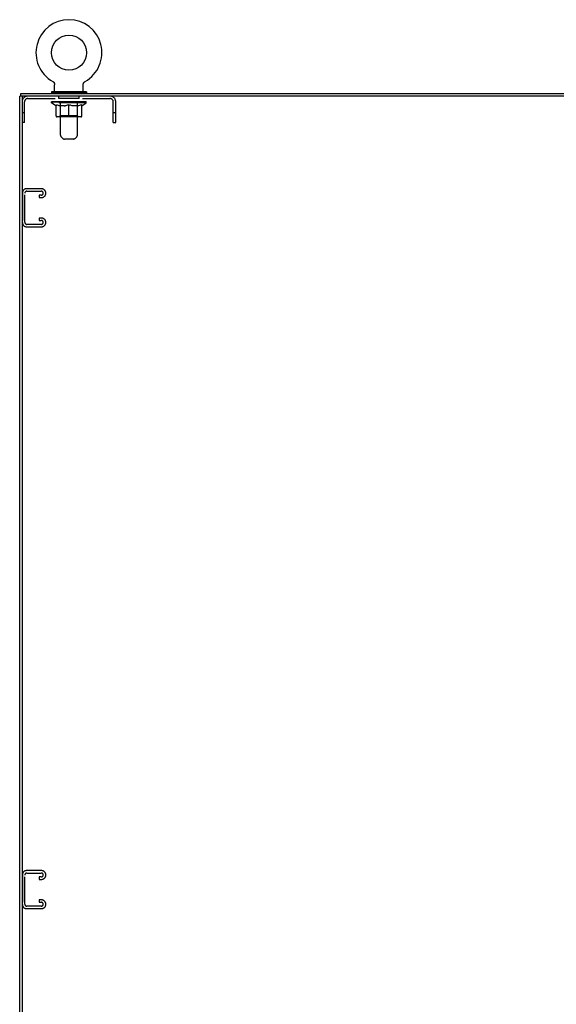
# Model space of a CAD drawing. Header units: inches. Extents: x 0 to 212, y 0 to 138.
# Tile 42 of 43: x 167 to 190, y 43 to 85. Entities that reach past the tile are written whole.
import ezdxf

# ---------------------------------------------------------------- set-up
doc = ezdxf.new("R2010")
doc.units = ezdxf.units.IN
doc.header["$LTSCALE"] = 11.6875
doc.header["$MEASUREMENT"] = 0
doc.linetypes.add('HIDDEN', pattern=[0.2, 0.1, -0.1])
doc.layers.get('0').update_dxf_attribs({"linetype": 'CONTINUOUS'})
doc.layers.add('02___PRT_ALL_AXES', color=7, linetype='CONTINUOUS')
doc.layers.add('DEFAULT_2', color=8, linetype='HIDDEN')

msp = doc.modelspace()

# ---------------------------------------------------------------- linework, layer by layer
at = {"color": 7, "linetype": 'Continuous'}
for p, q in [((168.057, 82.854), (168.057, 82.854)), ((168.059, 82.853), (168.057, 82.854)), ((168.057, 82.854), (168.062, 82.851)), ((168.062, 82.851), (168.067, 82.848)), ((168.067, 82.848), (168.072, 82.845)), ((168.072, 82.845), (168.076, 82.841)), ((168.076, 82.841), (168.081, 82.837)), ((168.081, 82.837), (168.086, 82.833)), ((168.085, 82.833), (168.09, 82.829)), ((168.09, 82.829), (168.094, 82.825)), ((168.094, 82.825), (168.098, 82.82)), ((168.098, 82.821), (168.102, 82.816)), ((168.102, 82.816), (168.106, 82.811)), ((168.105, 82.811), (168.109, 82.806)), ((168.109, 82.806), (168.112, 82.801)), ((168.112, 82.801), (168.115, 82.796)), ((168.115, 82.796), (168.118, 82.791)), ((168.118, 82.791), (168.121, 82.786)), ((168.121, 82.786), (168.124, 82.78)), ((168.123, 82.78), (168.126, 82.775)), ((168.126, 82.775), (168.128, 82.769)), ((168.128, 82.769), (168.13, 82.764)), ((168.13, 82.764), (168.131, 82.758)), ((168.131, 82.758), (168.133, 82.752)), ((168.133, 82.752), (168.134, 82.746)), ((168.134, 82.746), (168.135, 82.74)), ((168.135, 82.74), (168.136, 82.734)), ((168.136, 82.734), (168.136, 82.728)), ((168.136, 82.728), (168.137, 82.722)), ((168.137, 82.722), (168.137, 82.717)), ((168.137, 82.432), (168.137, 82.717)), ((169.357, 82.728), (169.358, 82.734)), ((169.357, 82.432), (169.357, 82.717)), ((169.358, 82.74), (169.359, 82.746)), ((169.358, 82.734), (169.358, 82.74)), ((169.359, 82.746), (169.361, 82.752)), ((169.361, 82.752), (169.362, 82.758)), ((169.362, 82.758), (169.364, 82.764)), ((169.364, 82.764), (169.366, 82.769)), ((169.366, 82.769), (169.368, 82.775)), ((169.368, 82.775), (169.37, 82.78)), ((169.37, 82.78), (169.372, 82.786)), ((169.372, 82.786), (169.375, 82.791)), ((169.375, 82.791), (169.378, 82.796)), ((169.378, 82.796), (169.381, 82.801)), ((169.381, 82.801), (169.384, 82.806)), ((169.384, 82.806), (169.388, 82.811)), ((169.388, 82.811), (169.392, 82.816)), ((169.392, 82.816), (169.396, 82.821)), ((169.395, 82.82), (169.4, 82.825)), ((169.399, 82.825), (169.404, 82.829)), ((169.404, 82.829), (169.408, 82.833)), ((169.408, 82.833), (169.413, 82.837)), ((169.412, 82.837), (169.417, 82.841)), ((169.417, 82.841), (169.422, 82.845)), ((169.422, 82.845), (169.427, 82.848)), ((169.427, 82.848), (169.432, 82.851)), ((169.427, 82.848), (169.428, 82.849)), ((169.432, 82.851), (169.437, 82.854)), ((169.436, 82.854), (169.435, 82.853)), ((169.437, 82.854), (169.437, 82.854)), ((166.803, 82.23), (166.643, 82.23)), ((166.695, 82.23), (166.695, 82.334)), ((166.747, 82.23), (166.747, 82.167)), ((167.997, 82.412), (167.997, 82.37)), ((169.497, 82.412), (167.997, 82.412)), ((169.497, 82.37), (167.997, 82.37)), ((168.032, 82.37), (168.032, 82.334)), ((169.462, 82.37), (169.462, 82.334)), ((169.497, 82.412), (169.497, 82.37))]:
    msp.add_line(p, q, dxfattribs=at)
at = {"color": 3, "linetype": 'Continuous'}
for p, q in [((166.643, 10.438), (166.643, 82.23)), ((166.695, 82.334), (202.591, 82.334)), ((166.747, 82.167), (166.747, 10.5)), ((202.476, 82.23), (166.809, 82.23))]:
    msp.add_line(p, q, dxfattribs=at)
at = {"color": 7, "linetype": 'Continuous'}
msp.add_lwpolyline([(169.357, 82.717), (169.357, 82.722), (169.357, 82.728)], dxfattribs=at)
msp.add_lwpolyline([(169.357, 82.717), (169.357, 82.722), (169.357, 82.728)], dxfattribs=at)
msp.add_circle((168.747, 84.084), 0.75, dxfattribs=at)
for centre, radius, start, end in [((168.747, 84.084), 1.41, 299.2655, 240.7345), ((168.157, 82.432), 0.02, 180, 270), ((169.337, 82.432), 0.02, 270, 360)]:
    msp.add_arc(centre, radius, start, end, dxfattribs=at)
at = {"color": 3, "linetype": 'Continuous'}
msp.add_arc((166.809, 82.167), 0.0625, 90, 180, dxfattribs=at)
at = {"layer": '02___PRT_ALL_AXES', "color": 8, "linetype": 'HIDDEN'}
for p, q in [((168.309, 82.126), (168.309, 82.23)), ((169.184, 82.23), (168.309, 82.23)), ((169.184, 82.126), (168.309, 82.126)), ((169.184, 82.126), (169.184, 82.23))]:
    msp.add_line(p, q, dxfattribs=at)
at = {"layer": 'DEFAULT_2', "color": 8, "linetype": 'HIDDEN'}
for p, q in [((168.057, 82.854), (168.057, 82.854)), ((168.065, 82.849), (168.067, 82.848)), ((169.437, 82.854), (169.437, 82.854)), ((166.993, 82.126), (170.5, 82.126)), ((168.342, 82.412), (168.342, 82.334)), ((168.382, 80.566), (168.382, 82.382)), ((169.112, 80.566), (169.112, 82.382)), ((169.152, 82.412), (169.152, 82.334)), ((166.851, 81.105), (166.851, 81.983)), ((168.003, 81.937), (168.003, 81.992)), ((168.19, 81.807), (168.003, 81.937)), ((169.49, 81.937), (168.003, 81.937)), ((168.015, 81.984), (168.015, 81.992)), ((168.025, 81.98), (168.025, 81.984)), ((168.025, 81.98), (169.468, 81.98)), ((168.036, 81.98), (168.036, 81.984)), ((168.037, 81.98), (168.037, 81.984)), ((168.048, 81.984), (168.048, 81.992)), ((168.068, 81.98), (168.068, 81.984)), ((168.07, 81.98), (168.07, 81.984)), ((168.103, 81.984), (168.103, 81.992)), ((168.12, 81.98), (168.12, 81.984)), ((168.123, 81.98), (168.123, 81.984)), ((168.36, 81.984), (168.131, 81.984)), ((168.177, 81.984), (168.177, 81.992)), ((168.179, 81.98), (168.179, 81.984)), ((168.179, 81.98), (168.179, 81.984)), ((168.182, 81.98), (168.182, 81.984)), ((168.19, 81.807), (168.196, 81.807)), ((168.192, 81.98), (168.192, 81.984)), ((168.192, 81.98), (168.192, 81.984)), ((168.196, 81.98), (168.196, 81.984)), ((168.196, 81.382), (168.196, 81.862)), ((168.196, 81.862), (168.231, 81.848)), ((168.199, 81.98), (168.199, 81.985)), ((168.203, 81.98), (168.203, 81.984)), ((168.222, 81.98), (168.222, 81.984)), ((168.265, 81.837), (168.231, 81.849)), ((168.241, 81.98), (168.241, 81.984)), ((168.243, 81.98), (168.243, 81.987)), ((168.299, 81.827), (168.264, 81.837)), ((168.269, 81.984), (168.269, 81.992)), ((168.269, 81.98), (168.269, 81.984)), ((168.28, 81.98), (168.28, 81.984)), ((168.285, 81.98), (168.285, 81.984)), ((168.293, 81.98), (168.293, 81.984)), ((168.332, 81.818), (168.298, 81.827)), ((168.309, 81.98), (168.309, 81.989)), ((168.33, 81.98), (168.33, 81.984)), ((168.365, 81.812), (168.331, 81.819)), ((168.332, 81.98), (168.332, 81.984)), ((168.36, 81.98), (168.36, 81.984)), ((168.397, 81.807), (168.364, 81.812)), ((168.438, 81.984), (168.373, 81.984)), ((168.375, 81.984), (168.375, 81.992)), ((168.381, 81.385), (168.381, 81.934)), ((168.383, 81.98), (168.383, 81.984)), ((168.389, 81.98), (168.389, 81.984)), ((168.395, 81.98), (168.395, 81.99)), ((168.546, 81.807), (168.397, 81.807)), ((168.403, 81.98), (168.403, 81.984)), ((168.414, 81.98), (168.414, 81.984)), ((168.438, 81.98), (168.438, 81.984)), ((168.526, 81.984), (168.463, 81.984)), ((168.487, 81.98), (168.487, 81.984)), ((168.492, 81.984), (168.492, 81.992)), ((168.497, 81.98), (168.497, 81.984)), ((168.5, 81.98), (168.5, 81.991)), ((168.503, 81.98), (168.503, 81.984)), ((168.512, 81.98), (168.512, 81.984)), ((168.526, 81.98), (168.526, 81.984)), ((168.546, 81.807), (168.579, 81.812)), ((168.62, 81.984), (168.563, 81.984)), ((168.612, 81.819), (168.578, 81.812)), ((168.579, 81.98), (168.579, 81.984)), ((168.645, 81.827), (168.611, 81.818)), ((168.612, 81.984), (168.704, 81.989)), ((168.618, 81.984), (168.618, 81.992)), ((168.618, 81.984), (168.618, 81.992)), ((168.618, 81.992), (168.618, 81.992)), ((168.618, 81.98), (168.618, 81.984)), ((168.62, 81.98), (168.62, 81.984)), ((168.623, 81.98), (168.623, 81.984)), ((168.625, 81.98), (168.625, 81.984)), ((168.678, 81.837), (168.644, 81.827)), ((168.668, 81.984), (168.741, 81.984)), ((168.676, 81.98), (168.676, 81.984)), ((168.712, 81.849), (168.678, 81.837)), ((168.679, 81.984), (168.679, 81.988)), ((168.704, 81.984), (168.704, 81.989)), ((168.747, 81.862), (168.712, 81.848)), ((168.718, 81.98), (168.718, 81.984)), ((168.744, 81.984), (168.743, 81.984)), ((168.743, 81.98), (168.743, 81.984)), ((168.744, 81.98), (168.744, 81.984)), ((168.747, 81.984), (168.747, 81.992)), ((168.747, 81.992), (168.881, 81.984)), ((168.747, 81.339), (168.747, 81.862)), ((168.747, 81.862), (168.781, 81.848)), ((168.75, 81.98), (168.75, 81.984)), ((168.75, 81.98), (168.75, 81.984)), ((168.75, 81.984), (168.75, 81.984)), ((168.775, 81.98), (168.775, 81.984)), ((168.775, 81.984), (168.826, 81.984)), ((168.816, 81.837), (168.781, 81.849)), ((168.849, 81.827), (168.815, 81.837)), ((168.818, 81.98), (168.818, 81.984)), ((168.882, 81.818), (168.848, 81.827)), ((168.869, 81.98), (168.869, 81.984)), ((168.87, 81.98), (168.87, 81.984)), ((168.873, 81.98), (168.873, 81.984)), ((168.873, 81.984), (168.931, 81.984)), ((168.875, 81.984), (168.875, 81.992)), ((168.875, 81.992), (168.876, 81.992)), ((168.875, 81.98), (168.875, 81.984)), ((168.876, 81.984), (168.876, 81.992)), ((168.915, 81.812), (168.882, 81.819)), ((168.915, 81.98), (168.915, 81.984)), ((168.948, 81.807), (168.915, 81.812)), ((169.096, 81.807), (168.948, 81.807)), ((168.968, 81.98), (168.968, 81.984)), ((168.968, 81.984), (169.03, 81.984)), ((168.981, 81.98), (168.981, 81.984)), ((168.99, 81.98), (168.99, 81.984)), ((168.994, 81.98), (168.994, 81.991)), ((168.997, 81.98), (168.997, 81.984)), ((169.001, 81.984), (169.001, 81.992)), ((169.006, 81.98), (169.006, 81.984)), ((169.055, 81.98), (169.055, 81.984)), ((169.055, 81.984), (169.121, 81.984)), ((169.079, 81.98), (169.079, 81.984)), ((169.09, 81.98), (169.09, 81.984)), ((169.096, 81.807), (169.129, 81.812)), ((169.098, 81.98), (169.098, 81.99)), ((169.105, 81.98), (169.105, 81.984)), ((169.11, 81.98), (169.11, 81.984)), ((169.113, 81.385), (169.113, 81.934)), ((169.118, 81.984), (169.118, 81.992)), ((169.162, 81.819), (169.129, 81.812)), ((169.134, 81.98), (169.134, 81.984)), ((169.134, 81.984), (169.362, 81.984)), ((169.161, 81.98), (169.161, 81.984)), ((169.196, 81.827), (169.162, 81.818)), ((169.164, 81.98), (169.164, 81.984)), ((169.184, 81.98), (169.184, 81.989)), ((169.229, 81.837), (169.195, 81.827)), ((169.2, 81.98), (169.2, 81.984)), ((169.208, 81.98), (169.208, 81.984)), ((169.213, 81.98), (169.213, 81.984)), ((169.225, 81.984), (169.225, 81.992)), ((169.225, 81.98), (169.225, 81.984)), ((169.263, 81.849), (169.228, 81.837)), ((169.25, 81.98), (169.25, 81.987)), ((169.253, 81.98), (169.253, 81.984)), ((169.297, 81.862), (169.262, 81.848)), ((169.271, 81.98), (169.271, 81.984)), ((169.29, 81.98), (169.29, 81.984)), ((169.294, 81.98), (169.294, 81.985)), ((169.297, 81.98), (169.297, 81.984)), ((169.297, 81.382), (169.297, 81.862)), ((169.297, 81.807), (169.304, 81.807)), ((169.301, 81.98), (169.301, 81.984)), ((169.302, 81.98), (169.302, 81.984)), ((169.304, 81.807), (169.49, 81.937)), ((169.311, 81.98), (169.311, 81.984)), ((169.314, 81.98), (169.314, 81.984)), ((169.315, 81.98), (169.315, 81.984)), ((169.316, 81.984), (169.316, 81.992)), ((169.37, 81.98), (169.37, 81.984)), ((169.373, 81.98), (169.373, 81.984)), ((169.391, 81.984), (169.391, 81.992)), ((169.424, 81.98), (169.424, 81.984)), ((169.426, 81.98), (169.426, 81.984)), ((169.445, 81.984), (169.445, 81.992)), ((169.457, 81.98), (169.457, 81.984)), ((169.458, 81.98), (169.458, 81.984)), ((169.468, 81.98), (169.468, 81.984)), ((169.479, 81.984), (169.479, 81.992)), ((169.49, 81.937), (169.49, 81.992)), ((170.643, 81.105), (170.643, 81.983)), ((170.747, 81.105), (170.747, 81.983)), ((166.851, 81.51), (166.747, 81.51)), ((169.254, 81.339), (168.24, 81.339)), ((168.381, 81.385), (168.334, 81.339)), ((169.113, 81.385), (168.381, 81.385)), ((169.113, 81.385), (169.159, 81.339)), ((170.747, 81.51), (170.643, 81.51)), ((166.851, 81.105), (166.747, 81.105)), ((170.643, 81.105), (170.747, 81.105)), ((168.482, 80.424), (168.411, 80.496)), ((168.94, 80.395), (168.553, 80.395)), ((169.011, 80.424), (169.082, 80.496)), ((167.577, 78.271), (166.937, 78.271)), ((166.757, 78.091), (166.757, 76.826)), ((166.861, 76.84), (166.861, 78.077)), ((166.951, 78.167), (167.563, 78.167)), ((167.476, 78), (167.476, 77.896)), ((167.563, 78), (167.476, 78)), ((167.476, 77.896), (167.577, 77.896)), ((167.757, 78.076), (167.757, 78.091)), ((167.476, 77.021), (167.476, 76.917)), ((167.577, 77.021), (167.476, 77.021)), ((166.937, 76.646), (167.577, 76.646)), ((167.563, 76.75), (166.951, 76.75)), ((167.476, 76.917), (167.563, 76.917)), ((167.757, 76.826), (167.757, 76.841)), ((166.757, 48.966), (166.757, 47.701)), ((166.861, 47.715), (166.861, 48.952)), ((167.577, 49.146), (166.937, 49.146)), ((166.951, 49.042), (167.563, 49.042)), ((167.476, 48.875), (167.476, 48.771)), ((167.563, 48.875), (167.476, 48.875)), ((167.757, 48.951), (167.757, 48.966)), ((167.476, 48.771), (167.577, 48.771)), ((167.563, 47.625), (166.951, 47.625)), ((167.476, 47.896), (167.476, 47.792)), ((167.577, 47.896), (167.476, 47.896)), ((167.476, 47.792), (167.563, 47.792)), ((167.757, 47.701), (167.757, 47.716)), ((166.937, 47.521), (167.577, 47.521))]:
    msp.add_line(p, q, dxfattribs=at)
for centre, radius, start, end in [((166.993, 81.983), 0.246, 90, 180), ((166.993, 81.983), 0.142, 90, 180), ((168.352, 82.382), 0.03, 0, 90), ((169.142, 82.382), 0.03, 90, 180), ((170.5, 81.983), 0.246, 0, 90), ((170.5, 81.983), 0.142, 0, 90), ((168.334, 81.934), 0.0466, 0, 90), ((169.159, 81.934), 0.0466, 90, 180), ((168.24, 81.382), 0.0434, 180, 270), ((169.254, 81.382), 0.0434, 270, 360), ((168.482, 80.566), 0.1, 180, 225), ((168.553, 80.495), 0.1, 225, 270), ((168.94, 80.495), 0.1, 270, 315), ((169.012, 80.566), 0.1, 315, 360), ((166.937, 78.091), 0.18, 90, 180), ((167.577, 78.091), 0.18, 0, 90), ((166.951, 78.077), 0.09, 90, 180), ((167.563, 78.077), 0.09, 0, 90), ((167.563, 78.09), 0.09, 270, 351.7808), ((167.577, 78.076), 0.18, 270, 360), ((167.577, 76.841), 0.18, 0, 90), ((166.937, 76.826), 0.18, 180, 270), ((166.951, 76.84), 0.09, 180, 270), ((167.563, 76.827), 0.09, 0, 90), ((167.563, 76.84), 0.09, 270, 351.7808), ((167.577, 76.826), 0.18, 270, 360), ((166.937, 48.966), 0.18, 90, 180), ((166.951, 48.952), 0.09, 90, 180), ((167.563, 48.952), 0.09, 0, 90), ((167.563, 48.965), 0.09, 270, 351.7808), ((167.577, 48.966), 0.18, 0, 90), ((167.577, 48.951), 0.18, 270, 360), ((166.937, 47.701), 0.18, 180, 270), ((166.951, 47.715), 0.09, 180, 270), ((167.563, 47.702), 0.09, 0, 90), ((167.563, 47.715), 0.09, 270, 351.7808), ((167.577, 47.716), 0.18, 0, 90), ((167.577, 47.701), 0.18, 270, 360)]:
    msp.add_arc(centre, radius, start, end, dxfattribs=at)
for centre, major_axis, ratio, start_param, end_param in [((168.747, 81.992), (0.743, 0.008), 0.059247, 2.966439, 3.140971), ((167.98, 81.978), (0.232, 0), 0.060167, 0.426548, 1.470503), ((168.747, 81.992), (0.744, 0), 0.060167, 3.141593, 3.316126), ((167.98, 81.97), (0.232, 0.002), 0.059247, 1.374323, 1.469882), ((168.747, 81.992), (0.743, 0.015), 0.056515, 2.79136, 2.965893), ((167.952, 81.978), (0.232, 0.002), 0.059247, 0.251393, 1.295349), ((168.032, 81.978), (0.232, -0.002), 0.059247, 0.601702, 1.645657), ((168.747, 81.992), (0.743, -0.008), 0.059247, -2.966439, -2.791906), ((168.032, 81.97), (0.232, 0), 0.060167, 1.549477, 1.645036), ((167.952, 81.97), (0.232, 0.005), 0.056515, 1.199244, 1.294804), ((168.036, 81.973), (0.192, 0.002), 0.059247, 1.051627, 1.625044), ((168.013, 81.973), (0.192, 0.004), 0.056515, 0.876548, 1.449966), ((168.08, 81.973), (0.192, 0), 0.060167, 1.226781, 1.800198), ((168.747, 81.992), (0.743, 0.022), 0.052059, 2.616423, 2.790956), ((167.947, 81.978), (0.232, 0.005), 0.056515, 0.076315, 1.120271), ((168.105, 81.978), (0.232, -0.005), 0.056515, 0.77678, 1.820736), ((168.747, 81.992), (0.743, -0.015), 0.056515, -2.79136, -2.616827), ((168.105, 81.97), (0.232, -0.002), 0.059247, 1.724631, 1.82019), ((167.947, 81.97), (0.232, 0.007), 0.052059, 1.024308, 1.119867), ((168.012, 81.973), (0.192, 0.006), 0.052059, 0.701611, 1.275029), ((168.145, 81.973), (0.192, -0.002), 0.059247, 1.401935, 1.975352), ((168.747, 81.992), (0.743, 0.029), 0.046022, 2.441677, 2.61621), ((168.198, 81.978), (0.232, -0.007), 0.052059, 0.951717, 1.995673), ((168.747, 81.992), (0.743, -0.022), 0.052059, -2.616423, -2.441891), ((167.967, 81.978), (0.232, 0.007), 0.052059, -0.098622, 0.945334), ((168.198, 81.97), (0.232, -0.005), 0.056515, 1.899709, 1.995269), ((167.967, 81.97), (0.232, 0.009), 0.046022, 0.849561, 0.945121), ((168.033, 81.973), (0.192, 0.007), 0.046022, 0.526865, 1.100283), ((168.229, 81.973), (0.192, -0.004), 0.056515, 1.577013, 2.150431), ((168.747, 81.992), (0.743, 0.034), 0.038593, 2.267147, 2.44168), ((168.308, 81.978), (0.232, -0.009), 0.046022, 1.126463, 2.170419), ((168.011, 81.978), (0.232, 0.009), 0.046022, -0.273368, 0.770588), ((168.747, 81.992), (0.743, -0.029), 0.046022, -2.441677, -2.267144), ((168.308, 81.97), (0.232, -0.007), 0.052059, 2.074646, 2.170205), ((168.011, 81.97), (0.232, 0.011), 0.038593, 0.675031, 0.77059), ((168.077, 81.973), (0.192, 0.009), 0.038593, 0.352335, 0.925752), ((168.327, 81.973), (0.192, -0.006), 0.052059, 1.75195, 2.325367), ((168.747, 81.992), (0.743, 0.039), 0.030002, 2.09283, 2.267363), ((168.431, 81.978), (0.232, -0.011), 0.038593, 1.300994, 2.344949), ((168.077, 81.978), (0.232, 0.011), 0.038593, -0.447899, 0.596057), ((168.747, 81.992), (0.743, -0.034), 0.038593, -2.267147, -2.092614), ((168.431, 81.97), (0.232, -0.009), 0.046022, 2.249392, 2.344952), ((168.077, 81.97), (0.232, 0.012), 0.030002, 0.500714, 0.596274), ((168.14, 81.973), (0.192, 0.01), 0.030002, 0.178018, 0.751436), ((168.439, 81.973), (0.192, -0.007), 0.046022, 1.926696, 2.500114), ((168.164, 81.978), (0.232, 0.012), 0.030002, -0.622215, 0.421741), ((168.747, 81.992), (0.743, 0.042), 0.020513, 1.918702, 2.093235), ((168.563, 81.978), (0.232, -0.012), 0.030002, 1.47531, 2.519266), ((168.747, 81.992), (0.743, -0.039), 0.030002, -2.09283, -1.918297), ((168.563, 81.97), (0.232, -0.011), 0.038593, 2.423923, 2.519482), ((168.164, 81.97), (0.232, 0.013), 0.020513, 0.326586, 0.422146), ((168.222, 81.973), (0.192, 0.011), 0.020513, 0.00389, 0.577307), ((168.56, 81.973), (0.192, -0.009), 0.038593, 2.101227, 2.674644), ((168.268, 81.978), (0.232, 0.013), 0.020513, -0.796343, 0.247613), ((168.747, 81.992), (0.743, 0.044), 0.010411, 1.744712, 1.919245), ((168.701, 81.978), (0.232, -0.013), 0.020513, 1.649438, 2.693394), ((168.747, 81.992), (0.743, -0.042), 0.020513, -1.918702, -1.744169), ((168.701, 81.97), (0.232, -0.012), 0.030002, 2.598239, 2.693799), ((168.268, 81.97), (0.232, 0.014), 0.010411, 0.152596, 0.248156), ((168.32, 81.973), (0.192, 0.011), 0.010411, 6.113086, 6.686503), ((168.687, 81.973), (0.192, -0.01), 0.030002, 2.275543, 2.848961), ((168.386, 81.978), (0.232, 0.014), 0.010411, -0.970333, -0.000837), ((168.841, 81.978), (0.232, -0.014), 0.010411, 1.823428, 2.867384), ((168.747, 81.992), (0.743, -0.044), 0.010411, -1.744712, -1.570179), ((168.841, 81.97), (0.232, -0.013), 0.020513, 2.772368, 2.867927), ((168.815, 81.973), (0.192, -0.011), 0.020513, 2.449671, 3.023089), ((168.653, 81.978), (0.232, 0.014), 0.010411, 0.274209, 1.318165), ((168.552, 81.973), (0.192, 0.011), 0.010411, -0.000381, 0.517932), ((168.516, 81.97), (0.232, 0.014), 0.010411, 0.195236, 0.407198), ((168.747, 81.992), (0.743, 0.044), 0.010411, -1.579123, -1.39688), ((168.977, 81.97), (0.232, -0.014), 0.010411, 2.946357, 3.041917), ((168.942, 81.973), (0.192, -0.011), 0.010411, 2.623661, 3.142044), ((168.792, 81.978), (0.232, 0.013), 0.020513, 0.448199, 1.492154), ((168.678, 81.973), (0.192, 0.011), 0.020513, 0.118504, 0.691921), ((168.653, 81.97), (0.232, 0.013), 0.020513, 0.273666, 0.369225), ((169.107, 81.978), (0.232, -0.014), 0.010411, -3.140756, -2.17126), ((168.747, 81.992), (0.743, 0.042), 0.020513, -1.397424, -1.222891), ((168.747, 81.992), (0.743, -0.044), 0.010411, 1.222347, 1.39688), ((168.93, 81.978), (0.232, 0.012), 0.030002, 0.622327, 1.666283), ((168.806, 81.973), (0.192, 0.01), 0.030002, 0.292632, 0.86605), ((169.173, 81.973), (0.192, -0.011), 0.010411, 2.738275, 3.311692), ((169.226, 81.978), (0.232, -0.013), 0.020513, 2.89398, 3.937936), ((168.792, 81.97), (0.232, 0.012), 0.030002, 0.447794, 0.543354), ((169.226, 81.97), (0.232, -0.014), 0.010411, 2.893437, 2.988996), ((168.747, 81.992), (0.743, 0.039), 0.030002, -1.223295, -1.048762), ((168.747, 81.992), (0.743, -0.042), 0.020513, 1.048358, 1.222891), ((169.063, 81.978), (0.232, 0.011), 0.038593, 0.796643, 1.840599), ((168.933, 81.973), (0.192, 0.009), 0.038593, 0.466948, 1.040366), ((169.271, 81.973), (0.192, -0.011), 0.020513, 2.564285, 3.137703), ((169.33, 81.978), (0.232, -0.012), 0.030002, 2.719852, 3.763807), ((169.186, 81.978), (0.232, 0.009), 0.046022, 0.971174, 2.01513), ((168.93, 81.97), (0.232, 0.011), 0.038593, 0.62211, 0.71767), ((169.33, 81.97), (0.232, -0.013), 0.020513, 2.719447, 2.815007), ((168.747, 81.992), (0.743, 0.034), 0.038593, -1.048979, -0.874446), ((168.747, 81.992), (0.743, -0.039), 0.030002, 0.874229, 1.048762), ((169.054, 81.973), (0.192, 0.007), 0.046022, 0.641479, 1.214897), ((169.295, 81.978), (0.232, 0.007), 0.052059, 1.14592, 2.189876), ((169.353, 81.973), (0.192, -0.01), 0.030002, 2.390157, 2.963574), ((169.416, 81.978), (0.232, -0.011), 0.038593, 2.545535, 3.589491), ((169.166, 81.973), (0.192, 0.006), 0.052059, 0.816225, 1.389643), ((169.063, 81.97), (0.232, 0.009), 0.046022, 0.796641, 0.892201), ((169.416, 81.97), (0.232, -0.012), 0.030002, 2.545319, 2.640878), ((169.388, 81.978), (0.232, 0.005), 0.056515, 1.320857, 2.364813), ((168.747, 81.992), (0.743, 0.029), 0.046022, -0.874448, -0.699915), ((168.747, 81.992), (0.743, -0.034), 0.038593, 0.699913, 0.874446), ((169.482, 81.978), (0.232, -0.009), 0.046022, 2.371005, 3.41496), ((169.417, 81.973), (0.192, -0.009), 0.038593, 2.21584, 2.789258), ((169.265, 81.973), (0.192, 0.004), 0.056515, 0.991162, 1.564579), ((169.462, 81.978), (0.232, 0.002), 0.059247, 1.495935, 2.539891), ((169.526, 81.978), (0.232, -0.007), 0.052059, 2.196258, 3.240214), ((169.46, 81.973), (0.192, -0.007), 0.046022, 2.04131, 2.614727), ((169.186, 81.97), (0.232, 0.007), 0.052059, 0.971387, 1.066947), ((169.513, 81.978), (0.232, 0), 0.060167, 1.671089, 2.715045), ((169.482, 81.97), (0.232, -0.011), 0.038593, 2.371002, 2.466562), ((169.546, 81.978), (0.232, -0.005), 0.056515, 2.021322, 3.065278), ((168.747, 81.992), (0.743, 0.022), 0.052059, -0.699702, -0.525169), ((168.747, 81.992), (0.743, -0.029), 0.046022, 0.525382, 0.699915), ((169.348, 81.973), (0.192, 0.002), 0.059247, 1.16624, 1.739658), ((169.542, 81.978), (0.232, -0.002), 0.059247, 1.846243, 2.890199), ((169.482, 81.973), (0.192, -0.006), 0.052059, 1.866564, 2.439981), ((169.413, 81.973), (0.192, 0), 0.060167, 1.341394, 1.914812), ((169.481, 81.973), (0.192, -0.004), 0.056515, 1.691627, 2.265045), ((169.458, 81.973), (0.192, -0.002), 0.059247, 1.516549, 2.089966), ((169.295, 81.97), (0.232, 0.005), 0.056515, 1.146324, 1.241883), ((169.526, 81.97), (0.232, -0.009), 0.046022, 2.196472, 2.292031), ((168.747, 81.992), (0.743, 0.015), 0.056515, -0.524765, -0.350233), ((168.747, 81.992), (0.743, -0.022), 0.052059, 0.350636, 0.525169), ((169.388, 81.97), (0.232, 0.002), 0.059247, 1.321402, 1.416962), ((169.546, 81.97), (0.232, -0.007), 0.052059, 2.021726, 2.117285), ((168.747, 81.992), (0.743, 0.008), 0.059247, -0.349687, -0.175154), ((168.747, 81.992), (0.743, -0.015), 0.056515, 0.1757, 0.350233), ((169.462, 81.97), (0.232, 0), 0.060167, 1.496556, 1.592116), ((169.542, 81.97), (0.232, -0.005), 0.056515, 1.846789, 1.942348), ((169.513, 81.97), (0.232, -0.002), 0.059247, 1.67171, 1.76727), ((168.747, 81.992), (0.744, 0), 0.060167, -0.174533, 0), ((168.747, 81.992), (0.743, -0.008), 0.059247, 0.000621, 0.175154)]:
    msp.add_ellipse(centre, major_axis=major_axis, ratio=ratio, start_param=start_param, end_param=end_param, dxfattribs=at)

doc.saveas('drawing.dxf')
